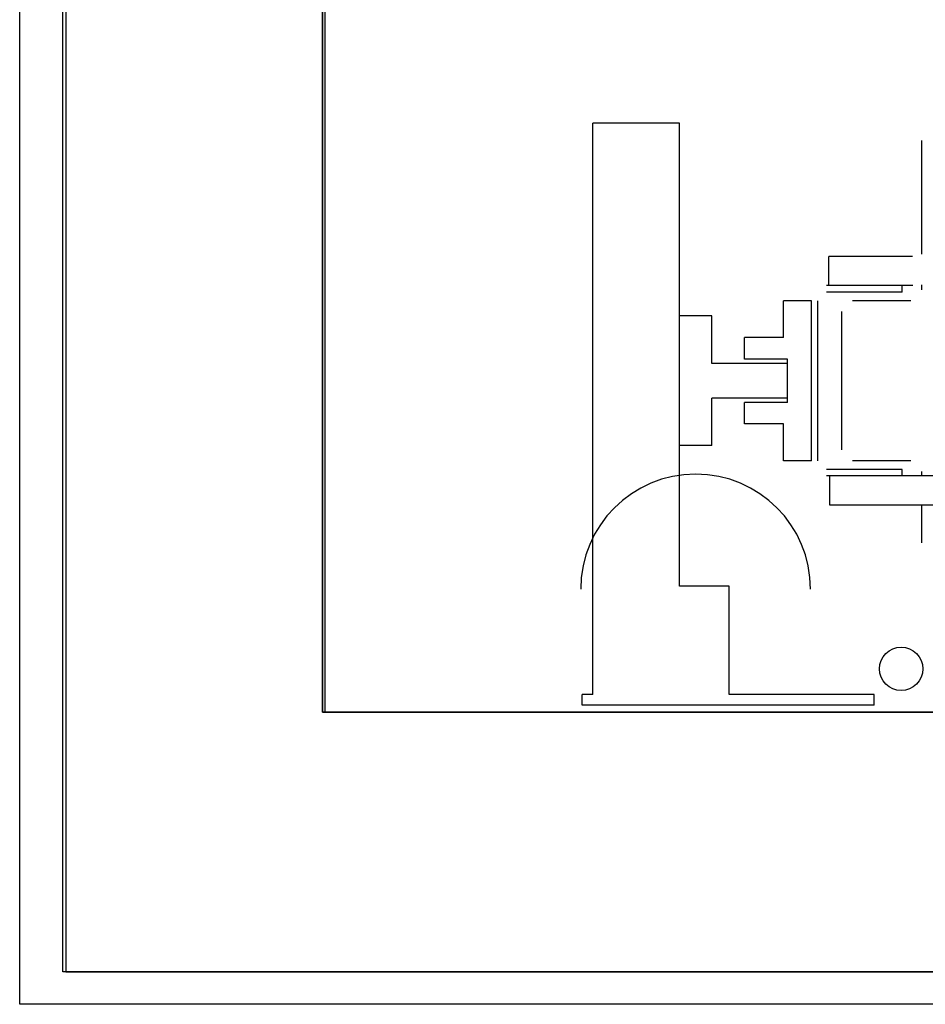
# Model space of a CAD drawing. Header units: millimetres. Extents: x -8838 to 31257, y -6224 to 3754.
# Tile 100 of 205: x 3701 to 3743, y -5201 to -5155. Entities that reach past the tile are written whole.
import ezdxf

# ---------------------------------------------------------------- set-up
doc = ezdxf.new("R2010")
doc.units = ezdxf.units.MM
doc.header["$LTSCALE"] = 10
doc.header["$MEASUREMENT"] = 0
doc.linetypes.add('rzut 2 pietra$0$ArchiTECH.PC Solid Line Type', pattern=[0])
doc.linetypes.add('SUFIT_2 PIETRO$0$ArchiTECH.PC Solid Line Type', pattern=[0])
doc.layers.add('IS_ARCH', color=254, linetype='CONTINUOUS', lineweight=18)
doc.layers.add('SUFIT_2 PIETRO$0$WINDA', color=254, linetype='CONTINUOUS')

msp = doc.modelspace()

# ---------------------------------------------------------------- linework, layer by layer
at = {"layer": 'IS_ARCH', "linetype": 'rzut 2 pietra$0$ArchiTECH.PC Solid Line Type'}
for p, q in [((3701.298, -5200.719), (3701.298, -4729.21)), ((3703.428, -4975.21), (3703.428, -5199.21)), ((3715.298, -5187.21), (3715.298, -4987.21)), ((3715.298, -5187.21), (3715.298, -4987.21)), ((3715.298, -5187.21), (3715.298, -4987.21)), ((3715.428, -5187.21), (3715.428, -4987.21)), ((3703.298, -5199.21), (3703.298, -5021.414)), ((3715.298, -5031.032), (3715.298, -5187.21)), ((3731.798, -5159.99), (3727.798, -5159.99)), ((3727.798, -5186.39), (3727.798, -5159.99)), ((3731.798, -5159.99), (3727.798, -5159.99)), ((3727.798, -5186.39), (3727.798, -5159.99)), ((3727.798, -5186.39), (3727.798, -5159.99)), ((3731.798, -5159.99), (3727.798, -5159.99)), ((3731.798, -5181.39), (3731.798, -5159.99)), ((3731.798, -5181.39), (3731.798, -5159.99)), ((3731.798, -5181.39), (3731.798, -5159.99)), ((3742.998, -5166.045), (3742.998, -5160.79)), ((3742.998, -5166.045), (3742.998, -5160.79)), ((3742.998, -5166.045), (3742.998, -5160.79)), ((3738.698, -5167.49), (3738.698, -5166.14)), ((3742.574, -5166.14), (3738.698, -5166.14)), ((3738.698, -5167.49), (3738.698, -5166.14)), ((3742.574, -5166.14), (3738.698, -5166.14)), ((3742.574, -5166.14), (3738.698, -5166.14)), ((3738.698, -5167.49), (3738.698, -5166.14)), ((3742.099, -5167.49), (3738.599, -5167.49)), ((3742.099, -5167.49), (3738.599, -5167.49)), ((3742.099, -5167.49), (3738.599, -5167.49)), ((3742.099, -5167.79), (3738.599, -5167.79)), ((3742.099, -5167.79), (3738.599, -5167.79)), ((3742.099, -5167.79), (3738.599, -5167.79)), ((3742.594, -5167.49), (3738.698, -5167.49)), ((3742.594, -5167.49), (3738.698, -5167.49)), ((3742.594, -5167.49), (3738.698, -5167.49)), ((3742.099, -5167.79), (3742.099, -5167.49)), ((3742.099, -5167.79), (3742.099, -5167.49)), ((3742.099, -5167.79), (3742.099, -5167.49)), ((3742.998, -5167.69), (3742.998, -5167.454)), ((3742.998, -5167.69), (3742.998, -5167.454)), ((3742.998, -5167.69), (3742.998, -5167.454)), ((3736.609, -5169.89), (3736.609, -5168.19)), ((3737.899, -5168.19), (3736.609, -5168.19)), ((3736.609, -5169.89), (3736.609, -5168.19)), ((3737.899, -5168.19), (3736.609, -5168.19)), ((3737.899, -5168.19), (3736.609, -5168.19)), ((3736.609, -5169.89), (3736.609, -5168.19)), ((3737.899, -5175.59), (3737.899, -5168.19)), ((3737.899, -5175.59), (3737.899, -5168.19)), ((3737.899, -5175.59), (3737.899, -5168.19)), ((3738.199, -5175.59), (3738.199, -5168.19)), ((3738.199, -5175.59), (3738.199, -5168.19)), ((3738.199, -5175.59), (3738.199, -5168.19)), ((3742.498, -5168.19), (3739.798, -5168.19)), ((3742.498, -5168.19), (3739.798, -5168.19)), ((3742.498, -5168.19), (3739.798, -5168.19)), ((3739.298, -5175.09), (3739.298, -5168.69)), ((3739.298, -5175.09), (3739.298, -5168.69)), ((3739.298, -5175.09), (3739.298, -5168.69)), ((3733.298, -5168.89), (3731.798, -5168.89)), ((3733.298, -5168.89), (3731.798, -5168.89)), ((3733.298, -5168.89), (3731.798, -5168.89)), ((3733.298, -5171.09), (3733.298, -5168.89)), ((3733.298, -5171.09), (3733.298, -5168.89)), ((3733.298, -5171.09), (3733.298, -5168.89)), ((3734.799, -5170.89), (3734.799, -5169.89)), ((3736.609, -5169.89), (3734.799, -5169.89)), ((3734.799, -5170.89), (3734.799, -5169.89)), ((3736.609, -5169.89), (3734.799, -5169.89)), ((3736.609, -5169.89), (3734.799, -5169.89)), ((3734.799, -5170.89), (3734.799, -5169.89)), ((3736.799, -5170.89), (3734.799, -5170.89)), ((3736.799, -5170.89), (3734.799, -5170.89)), ((3736.799, -5170.89), (3734.799, -5170.89)), ((3736.799, -5172.89), (3736.799, -5170.89)), ((3736.799, -5172.89), (3736.799, -5170.89)), ((3736.799, -5172.89), (3736.799, -5170.89)), ((3736.798, -5171.09), (3733.298, -5171.09)), ((3736.798, -5171.09), (3733.298, -5171.09)), ((3736.798, -5171.09), (3733.298, -5171.09)), ((3736.798, -5172.69), (3736.798, -5171.09)), ((3736.798, -5172.69), (3736.798, -5171.09)), ((3736.798, -5172.69), (3736.798, -5171.09)), ((3733.298, -5174.89), (3733.298, -5172.69)), ((3736.798, -5172.69), (3733.298, -5172.69)), ((3733.298, -5174.89), (3733.298, -5172.69)), ((3736.798, -5172.69), (3733.298, -5172.69)), ((3736.798, -5172.69), (3733.298, -5172.69)), ((3733.298, -5174.89), (3733.298, -5172.69)), ((3734.799, -5173.89), (3734.799, -5172.89)), ((3736.799, -5172.89), (3734.799, -5172.89)), ((3734.799, -5173.89), (3734.799, -5172.89)), ((3736.799, -5172.89), (3734.799, -5172.89)), ((3736.799, -5172.89), (3734.799, -5172.89)), ((3734.799, -5173.89), (3734.799, -5172.89)), ((3736.609, -5173.89), (3734.799, -5173.89)), ((3736.609, -5173.89), (3734.799, -5173.89)), ((3736.609, -5173.89), (3734.799, -5173.89)), ((3736.609, -5175.59), (3736.609, -5173.89)), ((3736.609, -5175.59), (3736.609, -5173.89)), ((3736.609, -5175.59), (3736.609, -5173.89)), ((3733.298, -5174.89), (3731.798, -5174.89)), ((3733.298, -5174.89), (3731.798, -5174.89)), ((3733.298, -5174.89), (3731.798, -5174.89)), ((3737.899, -5175.59), (3736.609, -5175.59)), ((3737.899, -5175.59), (3736.609, -5175.59)), ((3737.899, -5175.59), (3736.609, -5175.59)), ((3742.498, -5175.59), (3739.798, -5175.59)), ((3742.498, -5175.59), (3739.798, -5175.59)), ((3742.498, -5175.59), (3739.798, -5175.59)), ((3742.099, -5175.99), (3738.599, -5175.99)), ((3742.099, -5175.99), (3738.599, -5175.99)), ((3742.099, -5175.99), (3738.599, -5175.99)), ((3742.099, -5176.29), (3738.599, -5176.29)), ((3742.099, -5176.29), (3738.599, -5176.29)), ((3742.099, -5176.29), (3738.599, -5176.29)), ((3738.749, -5177.64), (3738.749, -5176.29)), ((3804.948, -5176.29), (3738.749, -5176.29)), ((3738.749, -5177.64), (3738.749, -5176.29)), ((3804.948, -5176.29), (3738.749, -5176.29)), ((3804.948, -5176.29), (3738.749, -5176.29)), ((3738.749, -5177.64), (3738.749, -5176.29)), ((3742.099, -5176.29), (3742.099, -5175.99)), ((3742.099, -5176.29), (3742.099, -5175.99)), ((3742.099, -5176.29), (3742.099, -5175.99)), ((3742.998, -5176.29), (3742.998, -5176.09)), ((3742.998, -5176.29), (3742.998, -5176.09)), ((3742.998, -5176.29), (3742.998, -5176.09)), ((3804.948, -5177.64), (3738.749, -5177.64)), ((3804.948, -5177.64), (3738.749, -5177.64)), ((3804.948, -5177.64), (3738.749, -5177.64)), ((3742.998, -5179.39), (3742.998, -5177.64)), ((3742.998, -5179.39), (3742.998, -5177.64)), ((3742.998, -5179.39), (3742.998, -5177.64)), ((3734.098, -5181.39), (3731.798, -5181.39)), ((3734.098, -5181.39), (3731.798, -5181.39)), ((3734.098, -5181.39), (3731.798, -5181.39)), ((3734.098, -5186.39), (3734.098, -5181.39)), ((3734.098, -5186.39), (3734.098, -5181.39)), ((3734.098, -5186.39), (3734.098, -5181.39)), ((3727.298, -5186.89), (3727.298, -5186.39)), ((3727.798, -5186.39), (3727.298, -5186.39)), ((3727.298, -5186.89), (3727.298, -5186.39)), ((3727.798, -5186.39), (3727.298, -5186.39)), ((3727.798, -5186.39), (3727.298, -5186.39)), ((3727.298, -5186.89), (3727.298, -5186.39)), ((3740.798, -5186.39), (3734.098, -5186.39)), ((3740.798, -5186.39), (3734.098, -5186.39)), ((3740.798, -5186.39), (3734.098, -5186.39)), ((3740.798, -5186.89), (3740.798, -5186.39)), ((3740.798, -5186.89), (3740.798, -5186.39)), ((3740.798, -5186.89), (3740.798, -5186.39)), ((3740.798, -5186.89), (3727.298, -5186.89)), ((3740.798, -5186.89), (3727.298, -5186.89)), ((3740.798, -5186.89), (3727.298, -5186.89)), ((3715.298, -5187.21), (3905.298, -5187.21)), ((3905.298, -5187.21), (3715.298, -5187.21)), ((3905.298, -5187.21), (3715.298, -5187.21)), ((3905.298, -5187.21), (3715.298, -5187.21)), ((3905.298, -5187.21), (3715.428, -5187.21)), ((3917.298, -5199.21), (3703.298, -5199.21)), ((3703.428, -5199.21), (3917.298, -5199.21)), ((3919.298, -5200.719), (3701.298, -5200.719))]:
    msp.add_line(p, q, dxfattribs=at)
msp.add_arc((3732.548, -5181.523), 5.313, 0, 180, dxfattribs=at)
at = {"layer": 'SUFIT_2 PIETRO$0$WINDA', "linetype": 'SUFIT_2 PIETRO$0$ArchiTECH.PC Solid Line Type'}
for p, q in [((3701.298, -5200.719), (3701.298, -4729.21)), ((3703.428, -4975.21), (3703.428, -5199.21)), ((3715.298, -5187.21), (3715.298, -4987.21)), ((3715.298, -5187.21), (3715.298, -4987.21)), ((3715.298, -5187.21), (3715.298, -4987.21)), ((3715.428, -5187.21), (3715.428, -4987.21)), ((3703.298, -5199.21), (3703.298, -5021.414)), ((3715.298, -5031.032), (3715.298, -5187.21)), ((3731.798, -5159.99), (3727.798, -5159.99)), ((3727.798, -5186.39), (3727.798, -5159.99)), ((3727.798, -5186.39), (3727.798, -5159.99)), ((3731.798, -5159.99), (3727.798, -5159.99)), ((3727.798, -5186.39), (3727.798, -5159.99)), ((3731.798, -5159.99), (3727.798, -5159.99)), ((3731.798, -5181.39), (3731.798, -5159.99)), ((3731.798, -5181.39), (3731.798, -5159.99)), ((3731.798, -5181.39), (3731.798, -5159.99)), ((3742.998, -5166.045), (3742.998, -5160.79)), ((3742.998, -5166.045), (3742.998, -5160.79)), ((3742.998, -5166.045), (3742.998, -5160.79)), ((3738.698, -5167.49), (3738.698, -5166.14)), ((3742.574, -5166.14), (3738.698, -5166.14)), ((3742.574, -5166.14), (3738.698, -5166.14)), ((3738.698, -5167.49), (3738.698, -5166.14)), ((3742.574, -5166.14), (3738.698, -5166.14)), ((3738.698, -5167.49), (3738.698, -5166.14)), ((3742.099, -5167.49), (3738.599, -5167.49)), ((3742.099, -5167.49), (3738.599, -5167.49)), ((3742.099, -5167.49), (3738.599, -5167.49)), ((3742.099, -5167.79), (3738.599, -5167.79)), ((3742.099, -5167.79), (3738.599, -5167.79)), ((3742.099, -5167.79), (3738.599, -5167.79)), ((3742.594, -5167.49), (3738.698, -5167.49)), ((3742.594, -5167.49), (3738.698, -5167.49)), ((3742.594, -5167.49), (3738.698, -5167.49)), ((3742.099, -5167.79), (3742.099, -5167.49)), ((3742.099, -5167.79), (3742.099, -5167.49)), ((3742.099, -5167.79), (3742.099, -5167.49)), ((3742.998, -5167.69), (3742.998, -5167.454)), ((3742.998, -5167.69), (3742.998, -5167.454)), ((3742.998, -5167.69), (3742.998, -5167.454)), ((3736.609, -5169.89), (3736.609, -5168.19)), ((3737.899, -5168.19), (3736.609, -5168.19)), ((3737.899, -5168.19), (3736.609, -5168.19)), ((3736.609, -5169.89), (3736.609, -5168.19)), ((3737.899, -5168.19), (3736.609, -5168.19)), ((3736.609, -5169.89), (3736.609, -5168.19)), ((3737.899, -5175.59), (3737.899, -5168.19)), ((3737.899, -5175.59), (3737.899, -5168.19)), ((3737.899, -5175.59), (3737.899, -5168.19)), ((3738.199, -5175.59), (3738.199, -5168.19)), ((3738.199, -5175.59), (3738.199, -5168.19)), ((3738.199, -5175.59), (3738.199, -5168.19)), ((3742.498, -5168.19), (3739.798, -5168.19)), ((3742.498, -5168.19), (3739.798, -5168.19)), ((3742.498, -5168.19), (3739.798, -5168.19)), ((3739.298, -5175.09), (3739.298, -5168.69)), ((3739.298, -5175.09), (3739.298, -5168.69)), ((3739.298, -5175.09), (3739.298, -5168.69)), ((3733.298, -5168.89), (3731.798, -5168.89)), ((3733.298, -5168.89), (3731.798, -5168.89)), ((3733.298, -5168.89), (3731.798, -5168.89)), ((3733.298, -5171.09), (3733.298, -5168.89)), ((3733.298, -5171.09), (3733.298, -5168.89)), ((3733.298, -5171.09), (3733.298, -5168.89)), ((3734.799, -5170.89), (3734.799, -5169.89)), ((3736.609, -5169.89), (3734.799, -5169.89)), ((3736.609, -5169.89), (3734.799, -5169.89)), ((3734.799, -5170.89), (3734.799, -5169.89)), ((3736.609, -5169.89), (3734.799, -5169.89)), ((3734.799, -5170.89), (3734.799, -5169.89)), ((3736.799, -5170.89), (3734.799, -5170.89)), ((3736.799, -5170.89), (3734.799, -5170.89)), ((3736.799, -5170.89), (3734.799, -5170.89)), ((3736.799, -5172.89), (3736.799, -5170.89)), ((3736.799, -5172.89), (3736.799, -5170.89)), ((3736.799, -5172.89), (3736.799, -5170.89)), ((3736.798, -5171.09), (3733.298, -5171.09)), ((3736.798, -5171.09), (3733.298, -5171.09)), ((3736.798, -5171.09), (3733.298, -5171.09)), ((3736.798, -5172.69), (3736.798, -5171.09)), ((3736.798, -5172.69), (3736.798, -5171.09)), ((3736.798, -5172.69), (3736.798, -5171.09)), ((3733.298, -5174.89), (3733.298, -5172.69)), ((3736.798, -5172.69), (3733.298, -5172.69)), ((3736.798, -5172.69), (3733.298, -5172.69)), ((3733.298, -5174.89), (3733.298, -5172.69)), ((3736.798, -5172.69), (3733.298, -5172.69)), ((3733.298, -5174.89), (3733.298, -5172.69)), ((3734.799, -5173.89), (3734.799, -5172.89)), ((3736.799, -5172.89), (3734.799, -5172.89)), ((3736.799, -5172.89), (3734.799, -5172.89)), ((3734.799, -5173.89), (3734.799, -5172.89)), ((3736.799, -5172.89), (3734.799, -5172.89)), ((3734.799, -5173.89), (3734.799, -5172.89)), ((3736.609, -5173.89), (3734.799, -5173.89)), ((3736.609, -5173.89), (3734.799, -5173.89)), ((3736.609, -5173.89), (3734.799, -5173.89)), ((3736.609, -5175.59), (3736.609, -5173.89)), ((3736.609, -5175.59), (3736.609, -5173.89)), ((3736.609, -5175.59), (3736.609, -5173.89)), ((3733.298, -5174.89), (3731.798, -5174.89)), ((3733.298, -5174.89), (3731.798, -5174.89)), ((3733.298, -5174.89), (3731.798, -5174.89)), ((3737.899, -5175.59), (3736.609, -5175.59)), ((3737.899, -5175.59), (3736.609, -5175.59)), ((3737.899, -5175.59), (3736.609, -5175.59)), ((3742.498, -5175.59), (3739.798, -5175.59)), ((3742.498, -5175.59), (3739.798, -5175.59)), ((3742.498, -5175.59), (3739.798, -5175.59)), ((3742.099, -5175.99), (3738.599, -5175.99)), ((3742.099, -5175.99), (3738.599, -5175.99)), ((3742.099, -5175.99), (3738.599, -5175.99)), ((3742.099, -5176.29), (3738.599, -5176.29)), ((3742.099, -5176.29), (3738.599, -5176.29)), ((3742.099, -5176.29), (3738.599, -5176.29)), ((3738.749, -5177.64), (3738.749, -5176.29)), ((3804.948, -5176.29), (3738.749, -5176.29)), ((3804.948, -5176.29), (3738.749, -5176.29)), ((3738.749, -5177.64), (3738.749, -5176.29)), ((3804.948, -5176.29), (3738.749, -5176.29)), ((3738.749, -5177.64), (3738.749, -5176.29)), ((3742.099, -5176.29), (3742.099, -5175.99)), ((3742.099, -5176.29), (3742.099, -5175.99)), ((3742.099, -5176.29), (3742.099, -5175.99)), ((3742.998, -5176.29), (3742.998, -5176.09)), ((3742.998, -5176.29), (3742.998, -5176.09)), ((3742.998, -5176.29), (3742.998, -5176.09)), ((3804.948, -5177.64), (3738.749, -5177.64)), ((3804.948, -5177.64), (3738.749, -5177.64)), ((3804.948, -5177.64), (3738.749, -5177.64)), ((3742.998, -5179.39), (3742.998, -5177.64)), ((3742.998, -5179.39), (3742.998, -5177.64)), ((3742.998, -5179.39), (3742.998, -5177.64)), ((3734.098, -5181.39), (3731.798, -5181.39)), ((3734.098, -5181.39), (3731.798, -5181.39)), ((3734.098, -5181.39), (3731.798, -5181.39)), ((3734.098, -5186.39), (3734.098, -5181.39)), ((3734.098, -5186.39), (3734.098, -5181.39)), ((3734.098, -5186.39), (3734.098, -5181.39)), ((3727.298, -5186.89), (3727.298, -5186.39)), ((3727.798, -5186.39), (3727.298, -5186.39)), ((3727.798, -5186.39), (3727.298, -5186.39)), ((3727.298, -5186.89), (3727.298, -5186.39)), ((3727.798, -5186.39), (3727.298, -5186.39)), ((3727.298, -5186.89), (3727.298, -5186.39)), ((3740.798, -5186.39), (3734.098, -5186.39)), ((3740.798, -5186.39), (3734.098, -5186.39)), ((3740.798, -5186.39), (3734.098, -5186.39)), ((3740.798, -5186.89), (3740.798, -5186.39)), ((3740.798, -5186.89), (3740.798, -5186.39)), ((3740.798, -5186.89), (3740.798, -5186.39)), ((3740.798, -5186.89), (3727.298, -5186.89)), ((3740.798, -5186.89), (3727.298, -5186.89)), ((3740.798, -5186.89), (3727.298, -5186.89)), ((3715.298, -5187.21), (3905.298, -5187.21)), ((3905.298, -5187.21), (3715.298, -5187.21)), ((3905.298, -5187.21), (3715.298, -5187.21)), ((3905.298, -5187.21), (3715.298, -5187.21)), ((3905.298, -5187.21), (3715.428, -5187.21)), ((3917.298, -5199.21), (3703.298, -5199.21)), ((3703.428, -5199.21), (3917.298, -5199.21)), ((3919.298, -5200.719), (3701.298, -5200.719))]:
    msp.add_line(p, q, dxfattribs=at)
msp.add_circle((3742.048, -5185.21), 1, dxfattribs=at)
msp.add_arc((3732.548, -5181.523), 5.313, 0, 180, dxfattribs=at)

doc.saveas('drawing.dxf')
